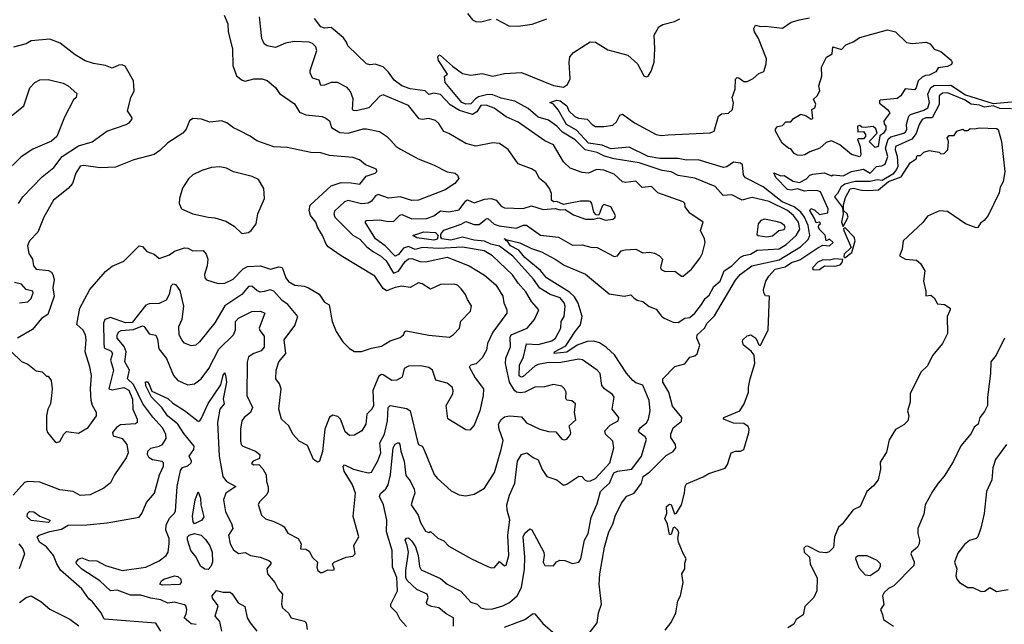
# Model space of a CAD drawing. Extents: x 1552033 to 1694788, y 811965 to 917215.
# Tile 224 of 256: x 1605236 to 1611082, y 873656 to 877248. Entities that reach past the tile are written whole.
import ezdxf

# ---------------------------------------------------------------- set-up
doc = ezdxf.new("R2010")
doc.units = 0

msp = doc.modelspace()

# ---------------------------------------------------------------- linework, layer by layer
at = {"layer": '0CON20XD'}
for points in [[(1607895.7, 877285), (1607925, 877245.8), (1607945, 877237.1), (1607975, 877234.4), (1608035, 877250)], [(1606450, 877275), (1606472.3, 877222.3), (1606474, 877175), (1606499.1, 877075), (1606502.2, 876975), (1606524.5, 876914.5), (1606557.9, 876887.9), (1606575, 876881.9), (1606625.8, 876895.8), (1606675.9, 876895.9), (1606705, 876886.2), (1606755.7, 876845.7), (1606778.3, 876808.3), (1606867.2, 876747.2), (1606897.6, 876697.6), (1606935, 876682.5), (1607032.1, 876672.1), (1607053.4, 876663.4), (1607075, 876646.2), (1607087.7, 876607.7), (1607136.6, 876576.6), (1607186.8, 876573.2), (1607275, 876600), (1607295, 876599.6), (1607372.6, 876582.6), (1607415, 876555.7), (1607439.6, 876529.6), (1607471.4, 876495), (1607497.8, 876477.8), (1607601.4, 876421.4), (1607693.8, 876385), (1607775, 876344.4), (1607821.2, 876335), (1607836, 876325), (1607843.8, 876305), (1607820, 876275), (1607762.7, 876237.3), (1607605, 876175.4), (1607565, 876173.3), (1607495, 876195.2), (1607425, 876186.9), (1607365, 876209.1), (1607348.9, 876201.1), (1607325, 876169.2), (1607305, 876158.4), (1607265, 876154.7), (1607186.6, 876173.4), (1607164.8, 876165.2), (1607105, 876110), (1607100.4, 876095), (1607107.3, 876075), (1607215, 875968), (1607255, 875944.1), (1607297.9, 875897.9), (1607337.8, 875867.8), (1607378.4, 875845), (1607412.9, 875815), (1607455, 875742.9), (1607485, 875754.4), (1607525, 875810.7), (1607545, 875827.5), (1607565, 875829.8), (1607611.4, 875811.4), (1607645, 875808.9), (1607775, 875836.5), (1607905.7, 875785), (1607995, 875730.4), (1608062.6, 875672.6), (1608105.6, 875605), (1608110, 875565), (1608129.3, 875525), (1608127.8, 875505), (1608045, 875390.8), (1608012.7, 875325), (1608007.5, 875285), (1607981.1, 875238.9), (1607947.1, 875202.9), (1607915.4, 875194.6), (1607905.6, 875185), (1607941, 875121), (1607989.6, 875055), (1607987.9, 875015), (1607968.2, 874925), (1607935, 874840), (1607909.7, 874810.3), (1607885, 874810.8), (1607777.5, 874877.5), (1607767.5, 874955), (1607808.5, 875025), (1607810.6, 875045), (1607804, 875065), (1607775, 875088.6), (1607707.1, 875107.1), (1607687.3, 875165), (1607665, 875181.1), (1607615, 875192.2), (1607545, 875190.4), (1607519.1, 875175), (1607506.2, 875123.8), (1607475, 875105.5), (1607445, 875104.6), (1607395, 875138), (1607385, 875139.7), (1607369, 875131), (1607333.4, 875045), (1607337.5, 874955), (1607326.5, 874935), (1607296.5, 874905), (1607290.6, 874845), (1607268, 874805), (1607225, 874780), (1607195, 874778.1), (1607169.2, 874799.2), (1607156.7, 874833.3), (1607140, 874875), (1607125, 874890), (1607095, 874898.8), (1607075, 874886.2), (1607047.7, 874815), (1607035, 874682.5), (1607016.2, 874625), (1607005, 874620), (1606980, 874635), (1606945, 874717.5), (1606895, 874743.8), (1606858, 874785), (1606833.3, 874835), (1606790, 874875), (1606775.5, 874935), (1606789.1, 875055), (1606778.1, 875085), (1606757.1, 875115), (1606760, 875165), (1606774.4, 875215), (1606816.3, 875265), (1606806.9, 875345), (1606869.1, 875430.9), (1606887.7, 875485), (1606828.2, 875555), (1606795, 875580.4), (1606745, 875634.6), (1606723.2, 875643.2), (1606687.9, 875632.1), (1606665, 875628.4), (1606645, 875638.1), (1606615, 875665.4), (1606595, 875662.1), (1606555, 875614.7), (1606455, 875547.8), (1606395, 875447.5), (1606302.9, 875335), (1606281.2, 875315), (1606255, 875309.4), (1606215, 875327.1), (1606198.1, 875345), (1606183.1, 875375), (1606180.5, 875425), (1606200.6, 875469.4), (1606211.8, 875545), (1606188.7, 875638.7), (1606165, 875672.9), (1606145, 875676.9), (1606134, 875665), (1606123.2, 875615), (1606105, 875582.1), (1606065, 875560.8), (1606005, 875558.9), (1605985, 875551.2), (1605905, 875449.5), (1605865, 875446.8), (1605775, 875477.8), (1605742.5, 875467.5), (1605734.8, 875445), (1605735, 875328.8), (1605738, 875298), (1605778.8, 875278.8), (1605787.1, 875265), (1605775.7, 875224.3), (1605794.2, 875165), (1605765.4, 875055), (1605785, 875049), (1605855, 875063.6), (1605885, 875046.8), (1605907, 874993), (1605907.8, 874935), (1605933.8, 874875), (1605934.5, 874855.5), (1605923.8, 874846.2), (1605835, 874840.5), (1605810.7, 874825), (1605787.3, 874795), (1605791.9, 874775), (1605845, 874760), (1605872.7, 874725), (1605881.1, 874675), (1605869.4, 874645), (1605798.6, 874545), (1605775, 874496.2), (1605735, 874464), (1605655, 874424.4), (1605595, 874421.4), (1605554.5, 874444.5), (1605475, 874455.7), (1605355, 874499.5), (1605285, 874503.5), (1605265, 874498.2), (1605197.7, 874422.3)], [(1606419.4, 875290.6), (1606505, 875375.6), (1606517.3, 875405), (1606517.3, 875455), (1606534.8, 875475.2), (1606615, 875513.6), (1606665.8, 875515.8), (1606691.1, 875505), (1606658.5, 875415), (1606662, 875402), (1606688.3, 875368.3), (1606687.1, 875302.9), (1606669, 875281), (1606626.7, 875265), (1606595.6, 875245), (1606586.6, 875213.4), (1606584.1, 875015), (1606617.6, 874945), (1606606.7, 874915), (1606570, 874885), (1606555.6, 874865), (1606546.7, 874815), (1606547.8, 874745), (1606551.9, 874725), (1606561.9, 874715), (1606635.8, 874685), (1606661.4, 874665), (1606659.1, 874640.9), (1606622.5, 874625), (1606613.1, 874613.1), (1606625, 874602.7), (1606655.8, 874605.8), (1606679.6, 874579.6), (1606700, 874545), (1606701.5, 874505), (1606711.9, 874471.9), (1606710.8, 874445), (1606703.1, 874426.9), (1606661.5, 874385), (1606652.4, 874367.6), (1606671.5, 874305), (1606695, 874283.5), (1606745, 874267.8), (1606795, 874242.9), (1606806.2, 874235), (1606827.7, 874197.7), (1606890, 874165), (1606906.7, 874135), (1606903.9, 874103.9), (1606935, 874103.3), (1606955, 874091.2), (1606973.9, 874053.9), (1607004.2, 874025), (1607000.8, 873995), (1607005.9, 873975.9), (1607023, 873963), (1607035, 873963.3), (1607065, 873978.8), (1607093, 873977), (1607105, 873982.5), (1607093.8, 874015), (1607103.8, 874025), (1607175, 874054.7), (1607215, 874061.6), (1607227.7, 874075), (1607220.4, 874125), (1607249.4, 874175), (1607216.2, 874296.2), (1607230.8, 874435), (1607211.9, 874485), (1607162.6, 874565), (1607156.7, 874593.3), (1607165, 874602.9), (1607217.2, 874577.2), (1607255, 874567.3), (1607304.6, 874555.4), (1607325, 874559.4), (1607363.1, 874626.9), (1607380, 874675), (1607373.5, 874735), (1607402.1, 874785), (1607420.8, 874865), (1607423.2, 874945), (1607435, 874956.7), (1607535, 874937.4), (1607553.8, 874923.8), (1607599.2, 874735), (1607605, 874723.8), (1607625, 874713.8), (1607635, 874696), (1607696.3, 874546.3), (1607713.9, 874523.9), (1607798.9, 874448.9), (1607845, 874424.3), (1607885, 874420), (1607935, 874430), (1607995.3, 874464.7), (1608055, 874558), (1608094.8, 874695.2), (1608107.3, 874747.3), (1608082.7, 874815), (1608078.9, 874845), (1608095, 874873.1), (1608115, 874887.8), (1608145, 874893.6), (1608215, 874889.1), (1608245, 874852.9), (1608323.8, 874815), (1608375, 874801.1), (1608419.5, 874799.5), (1608455, 874755.4), (1608467.9, 874752.1), (1608485, 874755.7), (1608506.6, 874783.4), (1608509.1, 874795), (1608499.2, 874835), (1608538.7, 874871.3), (1608530.5, 874915), (1608535.8, 874965), (1608515, 874982.9), (1608485, 874986.7), (1608479.5, 874999.5), (1608480.6, 875035), (1608471.5, 875055), (1608455, 875070.4), (1608405, 875079.7), (1608352.9, 875067.1), (1608295, 875065.3), (1608235, 875034.7), (1608209.7, 875030.3), (1608185, 875034.8), (1608174.9, 875044.9), (1608144.4, 875095), (1608120, 875205), (1608122.1, 875237.9), (1608149.4, 875305), (1608147.8, 875362.2), (1608155, 875375.2), (1608248.2, 875415), (1608293.2, 875466.8), (1608317.8, 875525), (1608275, 875573.1), (1608240.7, 875630.7), (1608195, 875683.1), (1608162.5, 875732.5), (1608042.9, 875845), (1607994.2, 875875), (1607866.2, 875896.2), (1607725, 875888.2), (1607625, 875894.5), (1607585, 875882), (1607545, 875900), (1607515, 875889.7), (1607485, 875852.1), (1607465, 875843.2), (1607405.3, 875905.3), (1607349.7, 875945), (1607286.5, 876045), (1607296.1, 876053.9), (1607375, 876059.7), (1607415, 876051.4), (1607455, 876049.7), (1607493, 876087), (1607505, 876089.7), (1607565, 876064.8), (1607652.7, 876067.3), (1607695, 876081.9), (1607735, 876112.2), (1607785, 876107.1), (1607845, 876118), (1607885, 876172.5), (1607895, 876178.1), (1607935, 876159.2), (1607995, 876182.5), (1608034.8, 876185.2), (1608065, 876176.5), (1608095, 876140.4), (1608115, 876130.7), (1608225, 876126), (1608275, 876142.3), (1608345, 876120), (1608415, 876126.2), (1608445, 876118.8), (1608475, 876120), (1608525, 876088.6), (1608595, 876062.9), (1608645, 876062), (1608675, 876070), (1608715, 876056), (1608757.5, 876062.5), (1608770, 876070), (1608773.8, 876085), (1608745.6, 876135), (1608705, 876150), (1608695, 876140), (1608675, 876086.7), (1608658.8, 876088.8), (1608645.6, 876105), (1608633.1, 876155), (1608625, 876167.1), (1608615, 876170), (1608565, 876170), (1608465, 876150), (1608425, 876166.7), (1608405, 876166.2), (1608394.3, 876175), (1608392.7, 876215), (1608380.9, 876245), (1608361.7, 876271.7), (1608321.9, 876305), (1608300.8, 876345), (1608275, 876361.5), (1608195, 876392.2), (1608136, 876476), (1608085, 876513.1), (1608044.5, 876515.5), (1607945, 876497.1), (1607885, 876511.4), (1607785, 876571.1), (1607753.7, 876583.7), (1607725, 876630.8), (1607705, 876649.4), (1607665, 876660.5), (1607625, 876654.6), (1607608.9, 876658.9), (1607545, 876737.7), (1607395, 876801.1), (1607375, 876793.6), (1607308.5, 876725), (1607235, 876705.6), (1607218.7, 876708.7), (1607212.4, 876715), (1607217.1, 876777.1), (1607200.5, 876820.5), (1607181.1, 876845), (1607124, 876874), (1607085, 876874.6), (1607045, 876858.2), (1607025, 876857.1), (1607015, 876888.6), (1606975, 876900), (1606961.1, 876931.1), (1606961.5, 876945), (1607001.2, 877065), (1606995, 877085.8), (1606975, 877106.7), (1606954.6, 877114.6), (1606865, 877117.5), (1606815, 877108.2), (1606755, 877082.7), (1606705, 877091.4), (1606688, 877105), (1606673.1, 877135), (1606660.5, 877265)], [(1608125, 876670.8), (1608053, 876723), (1608005, 876740.3), (1607975, 876737.3), (1607949.4, 876700.6), (1607925, 876684.3), (1607848.3, 876708.3), (1607791.5, 876741.5), (1607735, 876803.8), (1607695, 876812), (1607665, 876803.1), (1607644, 876825), (1607555, 876837.9), (1607505, 876853.9), (1607458.9, 876888.9), (1607426.1, 876936.1), (1607395, 876967.3), (1607347, 876983), (1607315, 876978.9), (1607295, 876985.6), (1607185, 877092.5), (1607177.5, 877115), (1607159, 877139), (1607085, 877200.9), (1607045, 877197.1), (1607025, 877204.5), (1606986, 877255)], [(1608045, 876802), (1608015, 876804.1), (1607960.5, 876789.5), (1607941.6, 876778.4), (1607915, 876748.8), (1607885, 876746.8), (1607861.8, 876755), (1607762, 876875), (1607758.3, 876911.7), (1607776, 876925), (1607722.1, 877005), (1607718.5, 877025), (1607725, 877038.1), (1607735, 877035.5), (1607805, 876971.8), (1607865, 876928), (1607915, 876918), (1607981.9, 876928.1), (1608045, 876912.1), (1608115, 876927.1), (1608215, 876934.5), (1608405, 876857.5), (1608465, 876846.7), (1608488.1, 876861.9), (1608504.4, 876895.6), (1608498.1, 876995), (1608502.5, 877027.5), (1608525, 877052.5), (1608623.5, 877116.5), (1608655, 877113.6), (1608727.9, 877067.9), (1608846.8, 877036.8), (1608903.8, 876985), (1608942.5, 876915), (1608955, 876907.5), (1608967.7, 876912.3), (1608985, 876942.5), (1609002.5, 876995), (1609007.5, 877075), (1609003.3, 877155), (1609031.1, 877205), (1609055, 877218.8), (1609123.9, 877236.1), (1609155, 877252.2)], [(1608065, 877251.2), (1608141.2, 877211.2), (1608195, 877208.8), (1608278.3, 877221.7), (1608366.5, 877253.5)], [(1608619.4, 873605), (1608664.8, 873665.2), (1608672.1, 873725), (1608690, 873775), (1608677.3, 873895), (1608681.5, 873955), (1608707.8, 874115), (1608733.1, 874205), (1608758.3, 874251.7), (1608771.3, 874298.7), (1608808.6, 874375), (1608841.7, 874418.3), (1608883.8, 874435), (1608928.5, 874495), (1608937.8, 874535), (1608978, 874562), (1609075, 874659.1), (1609115, 874681.8), (1609131.8, 874705), (1609130, 874725), (1609101.8, 874765), (1609101.5, 874785), (1609116.5, 874823.5), (1609165, 874862.5), (1609166.9, 874885), (1609112.8, 874952.8), (1609090.5, 875035), (1609054.4, 875094.4), (1609055.1, 875115), (1609125, 875188.4), (1609185, 875204.3), (1609215, 875242.5), (1609245, 875251.9), (1609257.8, 875262.2), (1609274.4, 875315), (1609256.8, 875355), (1609259.2, 875375), (1609301.1, 875415), (1609317.2, 875445), (1609361.9, 875488.1), (1609485, 875699.5), (1609514.5, 875735), (1609582.5, 875785), (1609745, 875821.9), (1609871.4, 875898.6), (1609917.6, 875942.4), (1609927.8, 875965), (1609916.9, 876025), (1609895, 876075.2), (1609873.1, 876105), (1609835, 876135.9), (1609763.3, 876165), (1609651.2, 876255), (1609545, 876307.3), (1609532.7, 876325), (1609526.9, 876385), (1609515.6, 876395.6), (1609475, 876400.6), (1609435, 876374.2), (1609415, 876370.2), (1609265, 876414.2), (1609195, 876412.9), (1609145, 876422.5), (1609036.1, 876423.9), (1608967.9, 876435), (1608855, 876491.2), (1608745, 876481.2), (1608695, 876502.1), (1608613.9, 876515), (1608541.9, 876591.9), (1608483.2, 876625), (1608433, 876713), (1608405, 876746.2), (1608384, 876755), (1608425, 876770.5), (1608445, 876765.2), (1608485, 876735.8), (1608497.2, 876707.2), (1608532.6, 876672.6), (1608553.1, 876663.1), (1608605.8, 876655.8), (1608635, 876624.2), (1608655, 876612.6), (1608705, 876612.3), (1608758.5, 876621.5), (1608779.5, 876640.5), (1608799.3, 876680.7), (1608814.3, 876685.7), (1608885.9, 876635.9), (1609015.7, 876565), (1609045, 876559.4), (1609086.6, 876563.4), (1609335, 876574.7), (1609359.2, 876585), (1609386, 876675), (1609402.2, 876687.8), (1609445, 876691.8), (1609467.7, 876715), (1609474.6, 876754.6), (1609465.7, 876785.7), (1609483.1, 876835), (1609486.7, 876895), (1609495, 876903.3), (1609505, 876902), (1609535, 876881.4), (1609555, 876880), (1609590.8, 876899.2), (1609625, 876927.5), (1609655, 876940), (1609668, 876985), (1609669.2, 877015), (1609621.8, 877135), (1609598.2, 877175), (1609594.8, 877195.2), (1609605, 877214.4), (1609635, 877206.7), (1609665, 877209.2), (1609765, 877197.1), (1609817.3, 877232.7), (1609865, 877247.1), (1609925, 877258)], [(1610225, 876433.8), (1610175, 876447.5), (1610104.4, 876504.4), (1610055, 876527.5), (1610025, 876518.8), (1609986.7, 876485), (1609927, 876463), (1609897.5, 876445), (1609875, 876440), (1609853.6, 876443.6), (1609833.6, 876453.6), (1609815, 876480), (1609803, 876483), (1609763.6, 876513.6), (1609723.3, 876585), (1609723, 876597), (1609735, 876612.5), (1609765, 876620), (1609785, 876640), (1609815, 876640), (1609830, 876660), (1609873.6, 876686.4), (1609905, 876676.7), (1609935, 876657.5), (1609945, 876660), (1609940, 876715), (1609956.1, 876723.9), (1609962.5, 876745), (1609950, 876775), (1609970, 876795), (1609987.5, 876825), (1609980, 876855), (1609998.3, 876911.7), (1609996.2, 876965), (1610026.7, 877025), (1610060, 877045), (1610063.9, 877086.1), (1610115, 877070), (1610141.2, 877098.8), (1610184.2, 877115.8), (1610225, 877141.2), (1610387.4, 877187.4), (1610435.9, 877175.9), (1610501.2, 877111.2), (1610534, 877106), (1610615, 877113.8), (1610642.5, 877105), (1610665, 877073.3), (1610705, 877058), (1610766.6, 877006.6), (1610772, 876995), (1610768.6, 876981.4), (1610745, 876968.8), (1610688.3, 876961.7), (1610675, 876937.5), (1610635, 876917.5), (1610613.9, 876916.1), (1610595, 876906.7), (1610571.2, 876885), (1610557.7, 876842.3), (1610548.8, 876831.2), (1610493.6, 876836.4), (1610467.5, 876795), (1610445, 876780), (1610345, 876770), (1610340, 876765), (1610341.7, 876751.7), (1610387.5, 876715), (1610402.5, 876695), (1610366.7, 876645), (1610368.3, 876628.3), (1610377.5, 876615), (1610377.5, 876595), (1610365, 876573.3), (1610343, 876557), (1610332.5, 876495), (1610315, 876487.5), (1610280, 876525), (1610327, 876573), (1610319.3, 876599.3), (1610303, 876613), (1610255, 876606.7), (1610235, 876610), (1610225, 876620), (1610210, 876615), (1610211.7, 876581.7), (1610245, 876582.5), (1610257.5, 876565), (1610257, 876553), (1610245, 876540), (1610215, 876540), (1610210, 876535), (1610226.7, 876495), (1610230, 876445), (1610225, 876433.8)], [(1605228.5, 876155), (1605255.6, 876195), (1605369.4, 876315), (1605439.9, 876370.1), (1605489.4, 876435), (1605585, 876497.8), (1605667, 876523), (1605754.7, 876585.3), (1605868, 876625), (1605885.7, 876635), (1605902.5, 876655), (1605904.2, 876665), (1605875.8, 876705.8), (1605895.6, 876784.4), (1605915.8, 876825), (1605912, 876885), (1605862.5, 876972.5), (1605845, 876979.2), (1605825, 876977.5), (1605785, 876958.8), (1605745, 876975.7), (1605675, 876987.5), (1605625, 877004), (1605565, 877038), (1605477.6, 877107.6), (1605415, 877131.4), (1605305, 877121.4), (1605273.9, 877103.9), (1605200, 877085)], [(1605165, 876656.8), (1605261.5, 876735), (1605297.2, 876842.8), (1605325.5, 876874.5), (1605355, 876890.8), (1605405, 876892.9), (1605495, 876870), (1605525, 876855.7), (1605575, 876810), (1605572.5, 876785), (1605555, 876772.5), (1605502.1, 876667.9), (1605456.6, 876553.4), (1605425, 876526.5), (1605315, 876477.8), (1605245, 876432.1), (1605145, 876333.6)], [(1609068.9, 873621.1), (1609105, 873667.5), (1609132.7, 873725), (1609143.1, 873795), (1609159.6, 873825), (1609174.6, 873905), (1609167.7, 873955), (1609184.4, 873985), (1609185, 874020), (1609193.8, 874045), (1609175, 874076), (1609147.9, 874145), (1609143.1, 874165), (1609149.2, 874199.2), (1609143.3, 874215), (1609125, 874232.5), (1609115, 874230), (1609105, 874190), (1609095, 874190), (1609081.4, 874251.4), (1609066.2, 874285), (1609078, 874315), (1609076.7, 874355), (1609095, 874370), (1609105, 874367.5), (1609123, 874313), (1609135, 874316.7), (1609165, 874366.2), (1609184, 874435), (1609186.4, 874475), (1609195, 874490.4), (1609295, 874531.8), (1609327.5, 874552.5), (1609425, 874583.3), (1609438.8, 874605), (1609460, 874675), (1609485, 874683.8), (1609516, 874684), (1609535.6, 874694.4), (1609565.4, 874795), (1609566.9, 874815), (1609560.9, 874830.9), (1609535, 874849.5), (1609475, 874851.1), (1609413.8, 874875), (1609417.5, 874885), (1609512.5, 874925), (1609537.5, 874965), (1609562.5, 875035), (1609562.5, 875065), (1609573.8, 875115), (1609601.2, 875205), (1609597.5, 875255), (1609578.7, 875278.7), (1609534, 875315), (1609526.7, 875335), (1609530, 875345), (1609555, 875368.8), (1609577.5, 875375), (1609606.6, 875356.6), (1609625, 875316.7), (1609635, 875312.5), (1609679.2, 875405), (1609687.5, 875605), (1609665, 875607.5), (1609654.2, 875625), (1609653.1, 875645), (1609665.5, 875695), (1609684.2, 875725), (1609721.5, 875765), (1609780.3, 875779.7), (1609819.4, 875805), (1609868.4, 875821.6), (1609975, 875892.6), (1610005, 875907.5), (1610045, 875903.4), (1610066.1, 875925), (1610045, 875943.9), (1610024.2, 875934.2), (1610017.5, 875967.5), (1609985, 876000.6), (1609978.6, 876015), (1609981.2, 876028.8), (1609990, 876035), (1609987.5, 876045), (1609965, 876041.2), (1609955, 876067.5), (1609926.7, 876115), (1609933.3, 876126.7), (1609956.1, 876116.1), (1609985, 876090), (1610035, 876100), (1610036.2, 876125), (1609990, 876225), (1609975, 876231.4), (1609925, 876233.8), (1609895, 876228.6), (1609855, 876242.7), (1609815.6, 876235.6), (1609795, 876239.4), (1609725, 876310), (1609713, 876337), (1609755, 876320), (1609775, 876322.5), (1609828.3, 876288.3), (1609865, 876280), (1609908, 876302), (1609927.5, 876325), (1609945, 876330), (1610015, 876337.5), (1610055, 876320), (1610065, 876326), (1610125, 876321.1), (1610175, 876346.1), (1610245, 876358.9), (1610285, 876336.9), (1610323.9, 876376.1), (1610355, 876380), (1610375, 876390), (1610390.8, 876435), (1610376.6, 876485), (1610392.5, 876537.5), (1610408.3, 876551.7), (1610485, 876573.6), (1610495, 876581.5), (1610503.8, 876595), (1610501.4, 876625), (1610509.5, 876655), (1610515.2, 876674.8), (1610525, 876684), (1610605, 876709.7), (1610627.1, 876725), (1610637.7, 876755), (1610627.3, 876805), (1610645.4, 876845), (1610665, 876857.3), (1610765, 876859.4), (1610852.1, 876802.1), (1611015, 876750.5), (1611125, 876759.3)], [(1611125, 876717.7), (1611055, 876720.2), (1611015, 876735.8), (1610965, 876728.9), (1610935, 876739.8), (1610885, 876745.8), (1610845, 876770.8), (1610745, 876813.2), (1610715, 876810.3), (1610694.6, 876795), (1610695.7, 876744.3), (1610654.4, 876665.6), (1610615, 876663.8), (1610594.5, 876655.5), (1610575.9, 876625), (1610557.9, 876572.1), (1610532.5, 876537.5), (1610435.4, 876494.6), (1610433.2, 876475), (1610446.7, 876436.7), (1610449.4, 876375), (1610442.4, 876357.6), (1610419.2, 876330.8), (1610357.5, 876292.5), (1610326.2, 876296.2), (1610285, 876286.4), (1610196.6, 876286.6), (1610135, 876271.2), (1610113.5, 876255), (1610091.1, 876215), (1610073.8, 876195), (1610121.7, 876131.7), (1610124.5, 876095), (1610114.6, 876044.6), (1610125, 876020), (1610154.3, 876075), (1610148.8, 876095), (1610127.5, 876115), (1610127, 876147), (1610138.3, 876191.7), (1610167.7, 876242.3), (1610187.3, 876247.3), (1610234.2, 876234.2), (1610275, 876232.5), (1610335, 876237.5), (1610394.4, 876285.6), (1610470, 876315), (1610523.6, 876396.4), (1610558.3, 876421.7), (1610565, 876440), (1610585, 876440), (1610605, 876460), (1610635, 876470), (1610695, 876460), (1610705, 876450), (1610725, 876452.5), (1610747.5, 876475), (1610750, 876525), (1610742.5, 876545), (1610755, 876560), (1610785, 876560), (1610800, 876585), (1610835, 876596.7), (1610845, 876590), (1610865, 876590), (1610878.3, 876601.7), (1610905, 876598.8), (1610934.5, 876605.5), (1611035, 876601.9), (1611045.4, 876595), (1611065, 876523.3), (1611084.6, 876345), (1611075.4, 876284.6), (1611057.5, 876252.5), (1611051.1, 876218.9)], [(1607811.2, 873645), (1607811.2, 873695), (1607767.9, 873717.9), (1607725, 873753.1), (1607681.7, 873761.7), (1607654.6, 873774.6), (1607651.9, 873785), (1607662.3, 873815), (1607655.4, 873835), (1607595, 873863.2), (1607537.2, 873917.2), (1607529.6, 873935), (1607528.3, 873975), (1607544, 874085), (1607536.8, 874125), (1607523.9, 874155), (1607532.4, 874167.6), (1607545, 874168.9), (1607565, 874150.9), (1607585.9, 874115.9), (1607601.6, 874065), (1607609.6, 873999.6), (1607620.1, 873980.1), (1607735, 873928.5), (1607775, 873895.3), (1607855, 873852.6), (1607897.1, 873807.1), (1607915, 873787.8), (1607952.5, 873775), (1607975, 873753.6), (1608005, 873746.2), (1608045, 873748.2), (1608105, 873765.4), (1608144.7, 873785.3), (1608188.8, 873825), (1608215.2, 873875), (1608233.1, 873983.1), (1608235.7, 874055), (1608225.3, 874175), (1608235, 874197.5), (1608265, 874222.5), (1608276.5, 874216.5), (1608347.8, 874085), (1608350.8, 874065), (1608344.1, 874025), (1608355, 874005.6), (1608405, 874003.3), (1608422.4, 874027.6), (1608442.4, 874037.6), (1608472.5, 874035), (1608518.3, 874018.3), (1608555, 874025.8), (1608567.1, 874045), (1608590, 874155), (1608611.1, 874195), (1608629.8, 874290.2), (1608665, 874370.9), (1608684.8, 874445.2), (1608705.1, 874464.9), (1608738.8, 874495), (1608764.6, 874555.4), (1608785.1, 874564.9), (1608871.4, 874578.6), (1608927.3, 874655), (1608958.2, 874755), (1608949.4, 874769.4), (1608913.3, 874795), (1608909.5, 874805), (1608921.8, 874825), (1608957.5, 874852.5), (1608969.2, 874875), (1608979.6, 874925), (1608972.7, 874985), (1608936.6, 875076.6), (1608895, 875090), (1608875.6, 875105), (1608838.2, 875148.2), (1608767.7, 875257.7), (1608720.4, 875300.4), (1608677.7, 875327.7), (1608645, 875337.8), (1608605, 875335.8), (1608545, 875314), (1608485, 875273.4), (1608408.8, 875265), (1608411.4, 875275), (1608479.6, 875310.4), (1608534.2, 875395), (1608564.8, 875435), (1608575.3, 875485), (1608552.9, 875562.9), (1608531, 875601), (1608499.9, 875629.9), (1608364.6, 875715), (1608328.7, 875758.7), (1608235, 875835.2), (1608199.4, 875879.4), (1608150.8, 875905), (1608131.5, 875931.5), (1608122.5, 875935), (1608122.6, 875942.7), (1608113.3, 875945), (1608122.6, 875942.7), (1608205, 875922.5), (1608275, 875888.9), (1608335, 875868.3), (1608415, 875825.8), (1608468.8, 875788.8), (1608596.2, 875736.2), (1608735, 875619), (1608825, 875604.5), (1608865, 875612.7), (1608883.3, 875595), (1608901.2, 875581.2), (1608935, 875572.9), (1608974.4, 875544.4), (1609015, 875527.5), (1609046.3, 875486.3), (1609062.5, 875475), (1609115, 875451.2), (1609145, 875448.2), (1609185, 875474.4), (1609215, 875479.4), (1609245, 875504.6), (1609284.7, 875555), (1609305, 875591.9), (1609328.7, 875611.3), (1609357.8, 875662.2), (1609395.7, 875694.3), (1609418.9, 875755), (1609464.8, 875785), (1609515, 875837.7), (1609535, 875847.8), (1609575.1, 875854.9), (1609615, 875878.3), (1609745, 875885.8), (1609787.4, 875912.6), (1609846.1, 875965), (1609867, 876003), (1609860.2, 876045), (1609831.2, 876085), (1609795, 876113.7), (1609685, 876168.3), (1609585, 876191.2), (1609545, 876181.9), (1609525, 876176), (1609465, 876207.5), (1609413.2, 876203.2), (1609365, 876257.3), (1609245, 876306.9), (1609145, 876322), (1609105, 876343.8), (1609051.3, 876351.3), (1608915, 876398.3), (1608765, 876421), (1608707.8, 876437.8), (1608665, 876458.5), (1608594, 876474), (1608535, 876534.3), (1608459.7, 876579.7), (1608424.8, 876615), (1608375, 876650.4), (1608315, 876669), (1608255, 876720.7), (1608175, 876763.1), (1608095, 876782), (1608045, 876802)], [(1605455, 874736), (1605475, 874742), (1605498, 874785), (1605515, 874802), (1605585, 874791.2), (1605642, 874825), (1605693.1, 874895), (1605692.2, 874915), (1605668.5, 874955), (1605660.9, 874985), (1605656.4, 875055), (1605661.8, 875135), (1605653.5, 875185), (1605624.6, 875274.6), (1605630.9, 875345), (1605627.5, 875375), (1605611.2, 875405), (1605576.4, 875436.4), (1605594.2, 875535), (1605652.5, 875645), (1605745, 875752.5), (1605785, 875783.3), (1605855, 875813.3), (1605945, 875904.4), (1605965, 875900.8), (1605991.2, 875871.2), (1606034, 875854), (1606065, 875829.4), (1606125, 875850.4), (1606155, 875872.3), (1606215, 875893.1), (1606235, 875890), (1606265, 875874.5), (1606325, 875876.9), (1606342.7, 875855), (1606353.9, 875825), (1606349.4, 875785), (1606333.8, 875735), (1606335, 875713.8), (1606345, 875703.1), (1606415, 875680.4), (1606455, 875683.1), (1606504.2, 875705.8), (1606562.8, 875767.2), (1606588.4, 875781.6), (1606666.3, 875786.3), (1606725, 875766.5), (1606775, 875780), (1606795, 875776), (1606816.5, 875715), (1606831.7, 875691.7), (1606870.6, 875670.6), (1606925, 875664.6), (1606950.8, 875655), (1607015, 875617.3), (1607045, 875570), (1607074.3, 875554.3), (1607092, 875455), (1607116, 875396), (1607153.9, 875333.9), (1607194.1, 875294.1), (1607225, 875276.7), (1607265, 875276), (1607325, 875295.6), (1607385, 875308.6), (1607435, 875340), (1607495, 875359.2), (1607514, 875375), (1607522, 875395), (1607531.5, 875398.5), (1607665, 875374.5), (1607788.9, 875361.1), (1607812.5, 875377.5), (1607846.9, 875415), (1607855, 875456.7), (1607912.8, 875517.2), (1607918.3, 875548.3), (1607894.2, 875585), (1607883.5, 875615), (1607858.2, 875648.2), (1607835, 875670.8), (1607816.4, 875676.4), (1607735, 875673.8), (1607675, 875646.4), (1607625, 875679.3), (1607605, 875683.8), (1607555, 875657.8), (1607505, 875665.5), (1607465, 875657.5), (1607415, 875636.2), (1607395, 875651.5), (1607345.7, 875725), (1607144.2, 875844.2), (1607068.7, 875898.7), (1607055.7, 875915), (1607035, 875966.2), (1607004.5, 876014.5), (1606995, 876045.7), (1606963.3, 876085), (1606955.5, 876115), (1606960.9, 876145), (1607085, 876260), (1607145, 876280.8), (1607205, 876279.2), (1607255, 876270.5), (1607292.5, 876317.5), (1607346, 876335), (1607355.8, 876345), (1607355, 876358.8), (1607290, 876385), (1607253.8, 876415), (1607215, 876429.5), (1607075, 876441.2), (1607025, 876456), (1606965, 876459.6), (1606825, 876487.8), (1606745, 876493.3), (1606645, 876527.8), (1606605, 876556.5), (1606538.5, 876588.5), (1606505, 876604.3), (1606465.3, 876635.3), (1606435, 876647.5), (1606365, 876639.2), (1606315, 876656.2), (1606265, 876660), (1606245, 876647.5), (1606225, 876597.5), (1606205, 876574), (1606115, 876516.2), (1606069.1, 876470.9), (1606035, 876447.1), (1605915, 876414.4), (1605805, 876371.4), (1605715, 876368.5), (1605615, 876380.8), (1605595, 876378.2), (1605569.2, 876335), (1605550.2, 876275), (1605525, 876244.3), (1605437.1, 876175), (1605379.1, 876075), (1605345, 875986), (1605294.4, 875935), (1605283.1, 875905), (1605290.8, 875859.2), (1605311.9, 875825), (1605318.8, 875785), (1605335, 875766.7), (1605406.9, 875756.9), (1605425, 875747.8), (1605434.1, 875734.1), (1605440.9, 875705), (1605434, 875655), (1605441.3, 875605), (1605402.6, 875497.4), (1605365, 875473.1), (1605311.8, 875408.2), (1605224, 875355)], [(1607532.7, 873642.7), (1607494.6, 873685), (1607475, 873724.4), (1607439.5, 873759.5), (1607439.1, 873775), (1607480, 873855), (1607475.9, 873935), (1607450.6, 873995), (1607446.7, 874095), (1607413.8, 874205), (1607415.8, 874275), (1607397.1, 874365), (1607372.5, 874415), (1607377.8, 874432.2), (1607410, 874460), (1607424.5, 874485.5), (1607438, 874545), (1607453.6, 874705), (1607465, 874725.9), (1607485, 874735.6), (1607493.9, 874723.9), (1607499, 874685), (1607518.9, 874625), (1607529.6, 874539.6), (1607555, 874508.6), (1607578, 874458), (1607581.8, 874435), (1607573.2, 874406.8), (1607560, 874365), (1607601.7, 874305), (1607615, 874260.6), (1607645, 874208.6), (1607665, 874201.2), (1607675, 874206.7), (1607718.7, 874168.7), (1607755, 874151.4), (1607785, 874120.4), (1607919.1, 874045), (1608015, 873999.1), (1608035, 873991.6), (1608055, 873994.1), (1608085, 874029.4), (1608115, 874003.3), (1608125, 874007.5), (1608140.7, 874065), (1608135.3, 874185), (1608146.4, 874276.4), (1608129.6, 874335), (1608128.4, 874365), (1608145, 874424.2), (1608176.8, 874495), (1608192.5, 874625), (1608215.4, 874664.6), (1608246.7, 874675), (1608285, 874646.4), (1608315, 874632.9), (1608337.3, 874575), (1608365, 874534.6), (1608425, 874514.6), (1608465, 874483.2), (1608485, 874488.2), (1608555.7, 874535.7), (1608573.3, 874533.3), (1608593.1, 874513.1), (1608607.4, 874507.4), (1608625, 874507.9), (1608655, 874522.3), (1608739.5, 874615), (1608764.6, 874705), (1608757.2, 874745), (1608714.5, 874785), (1608710.5, 874805), (1608741.2, 874838.8), (1608789.4, 874865), (1608794.3, 874885), (1608754.7, 874934.7), (1608765, 875005.8), (1608755, 875021.1), (1608708.9, 875055), (1608692.7, 875075), (1608682.9, 875145), (1608665.7, 875165), (1608577.6, 875227.6), (1608555, 875230.3), (1608449.5, 875210.5), (1608365, 875208.8), (1608315, 875199.8), (1608295, 875189.6), (1608225, 875129.1), (1608214.3, 875124.3), (1608202.6, 875132.6), (1608203.8, 875195), (1608227.1, 875245), (1608245, 875322.1), (1608315, 875317.3), (1608395, 875340.1), (1608417.7, 875355), (1608449.7, 875415), (1608451.5, 875455), (1608468.9, 875485), (1608473.8, 875545), (1608469, 875565), (1608446, 875596), (1608385.5, 875615.5), (1608325, 875652.7), (1608285.8, 875705.8), (1608165, 875843.5), (1608085, 875901.8), (1608034.1, 875914.1), (1607995, 875932), (1607935, 875938.8), (1607865, 875956.6), (1607795, 875937.2), (1607743.5, 875945), (1607736.5, 875955), (1607737, 875973), (1607753.6, 875996.4), (1607857.1, 876032.9), (1607885, 876048.6), (1607935, 876030.8), (1607965, 876030.2), (1608004.8, 876065.2), (1608015, 876066.9), (1608052.6, 876032.6), (1608082.8, 876022.8), (1608185, 876008.8), (1608225, 876028), (1608245, 876026.6), (1608328.4, 875968.4), (1608435, 875956.2), (1608518.7, 875908.7), (1608575, 875909.6), (1608626.4, 875896.4), (1608665, 875894.3), (1608765, 875840.6), (1608784.7, 875845.3), (1608807.8, 875875), (1608831.1, 875881.1), (1608895, 875883.9), (1608935, 875862.1), (1608975, 875866), (1609005, 875861.5), (1609035.7, 875845), (1609051.9, 875825), (1609041.4, 875775), (1609045, 875764.2), (1609067.6, 875752.4), (1609125, 875754.3), (1609165, 875724.4), (1609176.2, 875725), (1609224, 875765), (1609276.9, 875833.1), (1609290, 875860), (1609305.5, 875925), (1609302.7, 875945), (1609278.5, 875995), (1609293.5, 876045), (1609215, 876098.1), (1609188, 876135), (1609186, 876155), (1609176.2, 876165), (1609025, 876219.3), (1608987.4, 876257.4), (1608931.4, 876251.4), (1608895, 876289.1), (1608835, 876281.5), (1608815, 876284.6), (1608765, 876329.5), (1608705, 876354.7), (1608661.6, 876358.4), (1608613.5, 876336.5), (1608575, 876340.9), (1608504.7, 876364.7), (1608465, 876402.9), (1608404.6, 876504.6), (1608355, 876528.9), (1608195, 876638), (1608125, 876670.8)], [(1606555, 875978), (1606595, 875984.2), (1606610, 875995), (1606640, 876035), (1606649.2, 876095), (1606688.9, 876185), (1606685.6, 876245), (1606655, 876298.6), (1606616.3, 876316.3), (1606505, 876344.4), (1606465, 876365.5), (1606425, 876373.5), (1606375, 876369.6), (1606317.3, 876352.7), (1606265, 876326.4), (1606238.1, 876301.9), (1606202.7, 876247.3), (1606185.5, 876185), (1606183.1, 876155), (1606198, 876125), (1606265, 876094.5), (1606355, 876074.4), (1606395, 876071.4), (1606460.3, 876050.3), (1606510.3, 876020.3), (1606555, 875978)], [(1611051.1, 876218.9), (1610985, 876083.8), (1610962, 876055), (1610940.4, 876039.6), (1610925, 876013.8), (1610915, 876010.8), (1610850.8, 876035), (1610745, 876108), (1610697, 876113), (1610625, 876081.2), (1610597.5, 876042.5), (1610482, 875935), (1610476.4, 875883.6), (1610460, 875845), (1610494.4, 875824.4), (1610559.7, 875819.7), (1610585, 875800), (1610610.8, 875755), (1610602.3, 875695), (1610616.9, 875635), (1610615, 875607.5), (1610645, 875610.6), (1610665, 875595.7), (1610685, 875560), (1610726.7, 875555), (1610760, 875535), (1610761.2, 875525), (1610743.1, 875485), (1610745, 875383.8), (1610715.8, 875324.2), (1610658.1, 875255), (1610641.4, 875225), (1610625, 875191.2), (1610585.8, 875154.2), (1610522, 875025), (1610523.3, 874975), (1610508, 874925), (1610515.4, 874895), (1610510, 874865), (1610485, 874840.8), (1610435, 874814.3), (1610397.3, 874752.7), (1610381.7, 874678.3), (1610345, 874620), (1610347, 874577), (1610333.3, 874515), (1610305, 874479.2), (1610265.7, 874445), (1610225.8, 874355), (1610184.2, 874335.8), (1610119.3, 874250.7), (1610097.7, 874232.3), (1610074, 874176), (1610066.9, 874113.1), (1610043, 874087), (1610025, 874080), (1609983.8, 874083.8), (1609915, 874119.4), (1609901.3, 874118.7), (1609890.7, 874109.3), (1609894.4, 874085), (1609925.6, 874055), (1609928.9, 874015), (1609970.4, 873930.4), (1609969.2, 873855), (1609950.9, 873815), (1609897.4, 873762.6), (1609888.3, 873711.7), (1609845.8, 873685), (1609832.4, 873657.6), (1609796.2, 873635)], [(1609672.6, 875957.4), (1609705, 875963.4), (1609744.1, 875995.9), (1609775, 876001.5), (1609781.2, 876015), (1609776.4, 876025), (1609755, 876041.2), (1609735, 876047.5), (1609657.2, 876062.8), (1609635.6, 876055), (1609620.8, 876035), (1609611.8, 875971.8), (1609620, 875965), (1609672.6, 875957.4)], [(1610135, 875832.5), (1610175.8, 875864.2), (1610197.1, 875935), (1610190.8, 875955), (1610135, 876012.5), (1610127.5, 876005), (1610128.8, 875995), (1610172.5, 875895), (1610131.9, 875855), (1610128.3, 875838.3), (1610135, 875832.5)], [(1607695, 875938.9), (1607595, 875952.7), (1607571.2, 875965), (1607635, 875987.4), (1607705, 875983.8), (1607720, 875965), (1607715, 875944.6), (1607695, 875938.9)], [(1609952, 875762), (1609985, 875764.5), (1610013.9, 875786.1), (1610075.7, 875784.3), (1610107.7, 875792.3), (1610120, 875805), (1610122.5, 875822.5), (1610075, 875826.7), (1610045, 875820), (1610005, 875821.9), (1609975, 875806.7), (1609945.6, 875775), (1609943.8, 875765), (1609952, 875762)], [(1605235, 875565.7), (1605285, 875571.1), (1605305, 875592.1), (1605317.2, 875625), (1605314.6, 875634.6), (1605275.7, 875645.7), (1605247, 875677), (1605205, 875687.5)], [(1606073.9, 873615), (1606045, 873662.5), (1605737, 873687), (1605719.5, 873725), (1605668.7, 873788.7), (1605646.9, 873806.9), (1605606, 873866), (1605478.1, 873978.1), (1605456, 874015), (1605437.3, 874065), (1605395, 874115.7), (1605353.3, 874145), (1605340, 874175), (1605352.5, 874185), (1605415, 874206.7), (1605485, 874221.2), (1605525, 874245.8), (1605635, 874246.2), (1605755, 874258.2), (1605945, 874293.1), (1605962.5, 874315), (1605990, 874380), (1606036.4, 874435), (1606066.4, 874545), (1606091.1, 874595), (1606090.4, 874615), (1606083, 874623), (1606024.1, 874634.1), (1606004.1, 874644.1), (1605995.8, 874665), (1605997.5, 874685), (1606015, 874702.7), (1606065, 874713.4), (1606085, 874724.2), (1606105, 874760), (1606103.6, 874785), (1606085, 874823.6), (1606026.9, 874886.9), (1605966.5, 874966.5), (1605911.3, 875081.3), (1605876.8, 875115), (1605889.1, 875165), (1605861, 875215), (1605868.8, 875275), (1605855.8, 875305.8), (1605815.3, 875355), (1605815.3, 875374.7), (1605825, 875394.2), (1605838.8, 875401.2), (1605912.6, 875407.4), (1605965, 875428.2), (1605975, 875424.2), (1606005, 875382.2), (1606044.4, 875374.4), (1606055, 875350), (1606063.2, 875293.2), (1606108.2, 875235), (1606149.2, 875135), (1606175, 875104.6), (1606235, 875079.2), (1606275, 875083.9), (1606314.6, 875115), (1606359.6, 875175), (1606419.4, 875290.6)], [(1611083.5, 875355), (1611032.5, 875255), (1611002.5, 875215), (1611000.5, 875145), (1610982, 875005), (1610982.5, 874955), (1610965, 874920.6), (1610936.7, 874885), (1610927.1, 874845), (1610902.9, 874827.1), (1610885, 874790), (1610823, 874717), (1610779.1, 874620.9), (1610725, 874535.6), (1610688.9, 874495), (1610655.4, 874444.6), (1610611.9, 874365), (1610605, 874310), (1610569.1, 874225), (1610569.2, 874195), (1610579.2, 874155), (1610576.1, 874135), (1610565.7, 874114.3), (1610530, 874085), (1610526.9, 874075), (1610547.6, 874027.6), (1610543.8, 874006.2), (1610425.5, 873884.5), (1610395, 873868.6), (1610368, 873845), (1610359.4, 873825), (1610366.1, 873773.9), (1610346.2, 873745), (1610359.4, 873715), (1610364.1, 873684.1), (1610423.3, 873645)], [(1605188, 875275), (1605247.8, 875217.8), (1605285, 875201.9), (1605335, 875162.5), (1605370, 875155), (1605395, 875130), (1605405, 875130), (1605422.5, 875105), (1605428.8, 875055), (1605426.2, 875015), (1605418.8, 874965), (1605404.3, 874935), (1605395.6, 874894.4), (1605396, 874815), (1605401.2, 874795), (1605445, 874742), (1605455, 874736)], [(1606285, 873654.5), (1606255, 873659.4), (1606213.8, 873695), (1606225, 873716.7), (1606228.9, 873745), (1606223.5, 873765), (1606215, 873772.1), (1606152.5, 873787.5), (1606115, 873782), (1606075, 873802.4), (1606015, 873811), (1605955, 873830.2), (1605895, 873830), (1605815, 873858.7), (1605775, 873855.4), (1605711.3, 873915), (1605605, 873983.4), (1605573.6, 874015), (1605572.6, 874025), (1605585, 874043.2), (1605605, 874050.6), (1605645, 874034.7), (1605695, 874032.7), (1605745, 874005.9), (1605845, 873975.4), (1605985, 873995.4), (1606065, 874032.5), (1606105.8, 874064.2), (1606117.9, 874085), (1606124.3, 874135.7), (1606122.9, 874165), (1606104.5, 874215.5), (1606106.5, 874245), (1606125, 874285.8), (1606154.3, 874315), (1606160.8, 874329.2), (1606172.1, 874475), (1606190.1, 874569.9), (1606202.6, 874587.4), (1606235, 874597.1), (1606254, 874615), (1606255.7, 874625.7), (1606242.5, 874655), (1606270, 874695), (1606272.3, 874715), (1606210.4, 874790.4), (1606174.6, 874845), (1606113.3, 874895), (1606081, 874945), (1606018.8, 875005), (1605985, 875072), (1605983.8, 875096.2), (1605995, 875095.7), (1606005, 875081.4), (1606020.9, 875040.9), (1606115, 874997.5), (1606145, 874969.7), (1606215.7, 874925.7), (1606295, 874863.3), (1606305, 874865.7), (1606315, 874880), (1606355, 874966.9), (1606431.4, 875078.6), (1606445, 875136), (1606455, 875150), (1606461.1, 875125), (1606463.2, 875095), (1606443.5, 874995), (1606450, 874965), (1606425.2, 874934.8), (1606410, 874855), (1606420.9, 874655), (1606442.5, 874535), (1606464, 874504), (1606518.8, 874475), (1606459.3, 874435), (1606446.7, 874395), (1606457.7, 874325), (1606493.5, 874255), (1606501.9, 874225), (1606476.4, 874185), (1606485, 874133.3), (1606505, 874098), (1606535, 874076.2), (1606575, 874082), (1606605.8, 874065), (1606665, 874054.1), (1606716, 874035), (1606727.5, 874025), (1606727.1, 874015), (1606704.4, 873985), (1606708.1, 873955), (1606750.6, 873905), (1606770.6, 873865), (1606796.7, 873835), (1606791.1, 873775), (1606795.7, 873755), (1606831.5, 873721.5), (1606848, 873695), (1606928, 873675), (1606938.1, 873665), (1606943.8, 873625)], [(1611094.4, 874725), (1611030, 874635), (1611012.7, 874585), (1611007.7, 874515), (1610977, 874445), (1610961.4, 874315), (1610943.2, 874226.8), (1610923.9, 874176.1), (1610915, 874166.7), (1610875, 874154), (1610845, 874129.5), (1610805, 874078.5), (1610786.4, 874025), (1610799.8, 873985), (1610794.1, 873945), (1610800.4, 873925), (1610815.7, 873905), (1610865, 873875.5), (1610895, 873875.4), (1610945, 873851.1), (1610966.5, 873853.5), (1610995, 873874.3), (1611035, 873851.5), (1611105, 873863.6)], [(1606275, 874253.8), (1606265.4, 874265), (1606262.2, 874297.8), (1606278.2, 874395), (1606295, 874442.5), (1606310.5, 874405), (1606312, 874365), (1606330, 874295), (1606317.5, 874275), (1606275, 874253.8)], [(1605405, 874261.1), (1605305, 874273.3), (1605280.5, 874295), (1605283.1, 874315), (1605295, 874326.9), (1605320, 874325), (1605355, 874299.4), (1605415.6, 874275.6), (1605413.8, 874265), (1605405, 874261.1)], [(1606355, 873982.7), (1606335, 873983.8), (1606310.8, 874000.8), (1606284.7, 874055), (1606251.9, 874095), (1606233, 874157), (1606233.3, 874175), (1606242.7, 874185), (1606275, 874195.2), (1606314.5, 874185), (1606339.9, 874159.9), (1606365, 874121.9), (1606378.7, 874085), (1606380.8, 874025), (1606371.3, 873998.7), (1606355, 873982.7)], [(1605231.3, 874135), (1605255.4, 874105), (1605265.5, 874074.5), (1605233.3, 873985)], [(1610285, 873944.5), (1610257.5, 873947.5), (1610220.3, 873990.3), (1610200.5, 874045), (1610203.1, 874056.9), (1610214.6, 874065.4), (1610265.5, 874065.5), (1610325, 874036.2), (1610345, 874016.7), (1610345, 873997.5), (1610333.1, 873975), (1610285, 873944.5)], [(1606085, 873889.3), (1606069.2, 873895), (1606078.5, 873915), (1606091.9, 873925), (1606155, 873943.9), (1606175, 873939.4), (1606193.4, 873925), (1606195.9, 873904.1), (1606185, 873891.9), (1606085, 873889.3)], [(1606435.5, 873615), (1606423.8, 873673.8), (1606397.5, 873705), (1606413.8, 873765), (1606381, 873811), (1606379.1, 873825), (1606405, 873857.3), (1606445, 873846.4), (1606485, 873847.3), (1606498.1, 873838.1), (1606534, 873784), (1606572.1, 873762.1), (1606587.5, 873695), (1606603.9, 873665), (1606643.8, 873615)], [(1605235, 873785.8), (1605274.7, 873815.3), (1605305, 873824.4), (1605362.1, 873792.1), (1605415, 873745.6), (1605535, 873685.8), (1605587.4, 873647.4)], [(1608115, 873638.2), (1608235.7, 873684.3), (1608285, 873720), (1608295, 873718), (1608341.5, 873661.5), (1608415, 873596.6)]]:
    msp.add_lwpolyline(points, dxfattribs=at)

doc.saveas('drawing.dxf')
